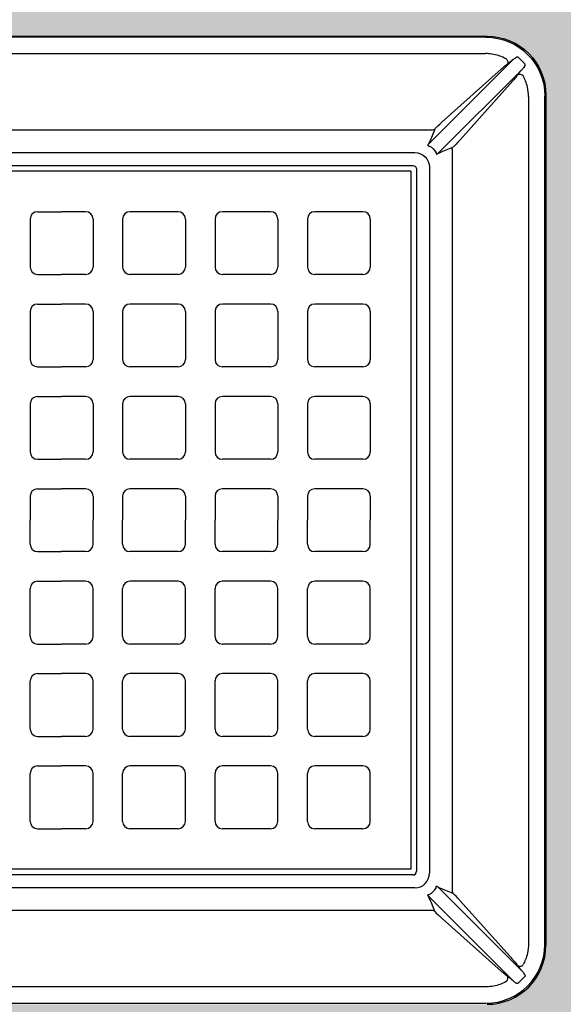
# Model space of a CAD drawing. Header units: feet. Extents: x 18870 to 19332, y 13872 to 14074.
# Tile 26 of 35: x 19274.68 to 19276.97, y 14005.39 to 14009.55. Entities that reach past the tile are written whole.
import ezdxf

# ---------------------------------------------------------------- set-up
doc = ezdxf.new("R2010")
doc.units = ezdxf.units.FT
doc.header["$MEASUREMENT"] = 0
doc.layers.add('D-HATCH-PATT', color=247, linetype='Continuous')
doc.layers.add('DETAIL', color=5, linetype='Continuous')

msp = doc.modelspace()

# ---------------------------------------------------------------- hatches: boundary and pattern name
at = {"layer": 'D-HATCH-PATT', "linetype": 'Continuous'}
h = msp.add_hatch(dxfattribs=at)
h.set_pattern_fill('AR-CONC', color=256, scale=0.0375)
h.set_pattern_definition([(50, (18850.30382, 13983.98011), (0.26897257, -0.02353205), [0.028125, -0.309375]), (355, (18850.30382, 13983.9801), (-0.05203175, 0.28207205), [0.0225, -0.2475]), (100.451444, (18850.32623, 13983.97815), (0.21694082, 0.25854), [0.02390257, -0.2629283]), (46.1842, (18850.3038, 13984.0551), (0.4002155, -0.06206973), [0.0421875, -0.4640625]), (96.63564, (18850.33717, 13984.04994), (0.35049823, 0.36529448), [0.03585388, -0.39439266]), (351.18416, (18850.3038, 13984.0551), (0.35049823, 0.36529448), [0.03375, -0.37125]), (21, (18850.34132, 13984.03636), (0.22384014, -0.15098208), [0.028125, -0.309375]), (326, (18850.34132, 13984.03636), (0.09124325, 0.27193127), [0.0225, -0.2475]), (71.451445, (18850.35997, 13984.02378), (0.31508339, 0.12094918), [0.02390257, -0.2629283]), (37.5, (18850.30382, 13983.98011), (0.004559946, 0.124835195), [0, -0.2445, 0, -0.25125, 0, -0.2484375]), (7.5, (18850.30382, 13983.98011), (0.098651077, 0.14790439), [0, -0.14325, 0, -0.238875, 0, -0.0946875]), (327.5, (18850.22019, 13983.98011), (0.200183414, -0.008458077), [0, -0.09375, 0, -0.2925, 0, -0.388125]), (317.5, (18850.18269, 13983.98011), (0.21869481, 0.03753937), [0, -0.121875, 0, -0.19425, 0, -0.275625])])
edge = h.paths.add_edge_path(flags=16)
edge.add_line((19272.80654, 14005.63561), (19272.80654, 14009.23126))
edge.add_arc((19273.0552, 14009.23165), 0.24866, 89.9102, 180.0898, ccw=False)
edge.add_line((19273.05559, 14009.48031), (19276.65124, 14009.48031))
edge.add_arc((19276.65163, 14009.23165), 0.24866, -0.08979, 90.08979, ccw=False)
edge.add_line((19276.90029, 14009.23126), (19276.90029, 14005.63561))
edge.add_arc((19276.65163, 14005.63522), 0.24866, -90.0898, 0.0898, ccw=False)
edge.add_line((19276.65124, 14005.38656), (19273.05559, 14005.38656))
edge.add_arc((19273.0552, 14005.63522), 0.24866, 179.9102, 270.0898, ccw=False)
h.paths.add_polyline_path([(19279.60114, 14012.18122), (19270.11013, 14012.18122), (19270.11013, 14002.68122), (19279.60114, 14002.68122)])

# ---------------------------------------------------------------- linework, layer by layer
at = {"layer": 'D-HATCH-PATT', "color": 247}
for p, q in [((19276.3292, 14008.90922), (19273.37763, 14008.90922)), ((19276.3292, 14008.90922), (19276.3292, 14005.95765)), ((19276.3292, 14005.95765), (19273.37763, 14005.95765))]:
    msp.add_line(p, q, dxfattribs=at)
at = {"layer": 'D-HATCH-PATT'}
for p, q in [((19274.75185, 14008.73812), (19274.85342, 14008.73812)), ((19274.95498, 14008.73812), (19274.85342, 14008.73812)), ((19275.3456, 14008.73812), (19275.14248, 14008.73812)), ((19275.73623, 14008.73812), (19275.5331, 14008.73812)), ((19276.12685, 14008.73812), (19275.92373, 14008.73812)), ((19274.7206, 14008.70687), (19274.7206, 14008.50375)), ((19274.98623, 14008.70687), (19274.98623, 14008.50375)), ((19275.11123, 14008.70687), (19275.11123, 14008.50375)), ((19275.37685, 14008.70687), (19275.37685, 14008.50375)), ((19275.50185, 14008.70687), (19275.50185, 14008.50375)), ((19275.76748, 14008.70687), (19275.76748, 14008.50375)), ((19275.89248, 14008.70687), (19275.89248, 14008.50375)), ((19276.1581, 14008.70687), (19276.1581, 14008.50375)), ((19274.75185, 14008.4725), (19274.85342, 14008.4725)), ((19274.95498, 14008.4725), (19274.85342, 14008.4725)), ((19275.3456, 14008.4725), (19275.14248, 14008.4725)), ((19275.73623, 14008.4725), (19275.5331, 14008.4725)), ((19276.12685, 14008.4725), (19275.92373, 14008.4725)), ((19274.75185, 14008.3475), (19274.85342, 14008.3475)), ((19274.95498, 14008.3475), (19274.85342, 14008.3475)), ((19275.3456, 14008.3475), (19275.14248, 14008.3475)), ((19275.73623, 14008.3475), (19275.5331, 14008.3475)), ((19276.12685, 14008.3475), (19275.92373, 14008.3475)), ((19274.7206, 14008.31625), (19274.7206, 14008.11312)), ((19274.98623, 14008.31625), (19274.98623, 14008.11312)), ((19275.11123, 14008.31625), (19275.11123, 14008.11312)), ((19275.37685, 14008.31625), (19275.37685, 14008.11312)), ((19275.50185, 14008.31625), (19275.50185, 14008.11312)), ((19275.76748, 14008.31625), (19275.76748, 14008.11312)), ((19275.89248, 14008.31625), (19275.89248, 14008.11312)), ((19276.1581, 14008.31625), (19276.1581, 14008.11312)), ((19274.75185, 14008.08187), (19274.85342, 14008.08187)), ((19274.95498, 14008.08187), (19274.85342, 14008.08187)), ((19275.3456, 14008.08187), (19275.14248, 14008.08187)), ((19275.73623, 14008.08187), (19275.5331, 14008.08187)), ((19276.12685, 14008.08187), (19275.92373, 14008.08187)), ((19274.75185, 14007.95687), (19274.85342, 14007.95687)), ((19274.95498, 14007.95687), (19274.85342, 14007.95687)), ((19275.3456, 14007.95687), (19275.14248, 14007.95687)), ((19275.73623, 14007.95687), (19275.5331, 14007.95687)), ((19276.12685, 14007.95687), (19275.92373, 14007.95687)), ((19274.7206, 14007.92562), (19274.7206, 14007.7225)), ((19274.98623, 14007.92562), (19274.98623, 14007.7225)), ((19275.11123, 14007.92562), (19275.11123, 14007.7225)), ((19275.37685, 14007.92562), (19275.37685, 14007.7225)), ((19275.50185, 14007.92562), (19275.50185, 14007.7225)), ((19275.76748, 14007.92562), (19275.76748, 14007.7225)), ((19275.89248, 14007.92562), (19275.89248, 14007.7225)), ((19276.1581, 14007.92562), (19276.1581, 14007.7225)), ((19274.75185, 14007.69125), (19274.85342, 14007.69125)), ((19274.95498, 14007.69125), (19274.85342, 14007.69125)), ((19275.3456, 14007.69125), (19275.14248, 14007.69125)), ((19275.73623, 14007.69125), (19275.5331, 14007.69125)), ((19276.12685, 14007.69125), (19275.92373, 14007.69125)), ((19274.7206, 14007.535), (19274.7206, 14007.43344)), ((19274.75185, 14007.56625), (19274.85342, 14007.56625)), ((19274.95498, 14007.56625), (19274.85342, 14007.56625)), ((19274.98623, 14007.535), (19274.98623, 14007.43344)), ((19275.11123, 14007.535), (19275.11123, 14007.43344)), ((19275.3456, 14007.56625), (19275.14248, 14007.56625)), ((19275.37685, 14007.535), (19275.37685, 14007.43344)), ((19275.50185, 14007.535), (19275.50185, 14007.43344)), ((19275.73623, 14007.56625), (19275.5331, 14007.56625)), ((19275.76748, 14007.535), (19275.76748, 14007.43344)), ((19275.89248, 14007.535), (19275.89248, 14007.43344)), ((19276.12685, 14007.56625), (19275.92373, 14007.56625)), ((19276.1581, 14007.535), (19276.1581, 14007.43344)), ((19274.7206, 14007.33187), (19274.7206, 14007.43344)), ((19274.98623, 14007.33187), (19274.98623, 14007.43344)), ((19275.11123, 14007.33187), (19275.11123, 14007.43344)), ((19275.37685, 14007.33187), (19275.37685, 14007.43344)), ((19275.50185, 14007.33187), (19275.50185, 14007.43344)), ((19275.76748, 14007.33187), (19275.76748, 14007.43344)), ((19275.89248, 14007.33187), (19275.89248, 14007.43344)), ((19276.1581, 14007.33187), (19276.1581, 14007.43344)), ((19274.75185, 14007.30062), (19274.85342, 14007.30062)), ((19274.95498, 14007.30062), (19274.85342, 14007.30062)), ((19275.3456, 14007.30062), (19275.14248, 14007.30062)), ((19275.73623, 14007.30062), (19275.5331, 14007.30062)), ((19276.12685, 14007.30062), (19275.92373, 14007.30062)), ((19274.75185, 14007.17562), (19274.85342, 14007.17562)), ((19274.95498, 14007.17562), (19274.85342, 14007.17562)), ((19275.3456, 14007.17562), (19275.14248, 14007.17562)), ((19275.73623, 14007.17562), (19275.5331, 14007.17562)), ((19276.12685, 14007.17562), (19275.92373, 14007.17562)), ((19274.7206, 14006.94125), (19274.7206, 14007.14437)), ((19274.98623, 14006.94125), (19274.98623, 14007.14437)), ((19275.11123, 14006.94125), (19275.11123, 14007.14437)), ((19275.37685, 14006.94125), (19275.37685, 14007.14437)), ((19275.50185, 14006.94125), (19275.50185, 14007.14437)), ((19275.76748, 14006.94125), (19275.76748, 14007.14437)), ((19275.89248, 14006.94125), (19275.89248, 14007.14437)), ((19276.1581, 14006.94125), (19276.1581, 14007.14437)), ((19274.75185, 14006.91), (19274.85342, 14006.91)), ((19274.95498, 14006.91), (19274.85342, 14006.91)), ((19275.3456, 14006.91), (19275.14248, 14006.91)), ((19275.73623, 14006.91), (19275.5331, 14006.91)), ((19276.12685, 14006.91), (19275.92373, 14006.91)), ((19274.75185, 14006.785), (19274.85342, 14006.785)), ((19274.95498, 14006.785), (19274.85342, 14006.785)), ((19275.3456, 14006.785), (19275.14248, 14006.785)), ((19275.73623, 14006.785), (19275.5331, 14006.785)), ((19276.12685, 14006.785), (19275.92373, 14006.785)), ((19274.7206, 14006.55062), (19274.7206, 14006.75375)), ((19274.98623, 14006.55062), (19274.98623, 14006.75375)), ((19275.11123, 14006.55062), (19275.11123, 14006.75375)), ((19275.37685, 14006.55062), (19275.37685, 14006.75375)), ((19275.50185, 14006.55062), (19275.50185, 14006.75375)), ((19275.76748, 14006.55062), (19275.76748, 14006.75375)), ((19275.89248, 14006.55062), (19275.89248, 14006.75375)), ((19276.1581, 14006.55062), (19276.1581, 14006.75375)), ((19274.75185, 14006.51937), (19274.85342, 14006.51937)), ((19274.95498, 14006.51937), (19274.85342, 14006.51937)), ((19275.3456, 14006.51937), (19275.14248, 14006.51937)), ((19275.73623, 14006.51937), (19275.5331, 14006.51937)), ((19276.12685, 14006.51937), (19275.92373, 14006.51937)), ((19274.7206, 14006.16), (19274.7206, 14006.36312)), ((19274.75185, 14006.39437), (19274.85342, 14006.39437)), ((19274.95498, 14006.39437), (19274.85342, 14006.39437)), ((19274.98623, 14006.16), (19274.98623, 14006.36312)), ((19275.11123, 14006.16), (19275.11123, 14006.36312)), ((19275.3456, 14006.39437), (19275.14248, 14006.39437)), ((19275.37685, 14006.16), (19275.37685, 14006.36312)), ((19275.50185, 14006.16), (19275.50185, 14006.36312)), ((19275.73623, 14006.39437), (19275.5331, 14006.39437)), ((19275.76748, 14006.16), (19275.76748, 14006.36312)), ((19275.89248, 14006.16), (19275.89248, 14006.36312)), ((19276.12685, 14006.39437), (19275.92373, 14006.39437)), ((19276.1581, 14006.16), (19276.1581, 14006.36312)), ((19274.75185, 14006.12875), (19274.85342, 14006.12875)), ((19274.95498, 14006.12875), (19274.85342, 14006.12875)), ((19275.3456, 14006.12875), (19275.14248, 14006.12875)), ((19275.73623, 14006.12875), (19275.5331, 14006.12875)), ((19276.12685, 14006.12875), (19275.92373, 14006.12875))]:
    msp.add_line(p, q, dxfattribs=at)
for centre, start, end in [((19274.75185, 14008.70687), 90, 180), ((19274.95498, 14008.70687), 0, 90), ((19275.14248, 14008.70687), 90, 180), ((19275.3456, 14008.70687), 0, 90), ((19275.5331, 14008.70687), 90, 180), ((19275.73623, 14008.70687), 0, 90), ((19275.92373, 14008.70687), 90, 180), ((19276.12685, 14008.70687), 0, 90), ((19274.75185, 14008.50375), 180, 270), ((19274.95498, 14008.50375), 270, 0), ((19275.14248, 14008.50375), 180, 270), ((19275.3456, 14008.50375), 270, 0), ((19275.5331, 14008.50375), 180, 270), ((19275.73623, 14008.50375), 270, 0), ((19275.92373, 14008.50375), 180, 270), ((19276.12685, 14008.50375), 270, 0), ((19274.75185, 14008.31625), 90, 180), ((19274.95498, 14008.31625), 0, 90), ((19275.14248, 14008.31625), 90, 180), ((19275.3456, 14008.31625), 0, 90), ((19275.5331, 14008.31625), 90, 180), ((19275.73623, 14008.31625), 0, 90), ((19275.92373, 14008.31625), 90, 180), ((19276.12685, 14008.31625), 0, 90), ((19274.75185, 14008.11312), 180, 270), ((19274.95498, 14008.11312), 270, 0), ((19275.14248, 14008.11312), 180, 270), ((19275.3456, 14008.11312), 270, 0), ((19275.5331, 14008.11312), 180, 270), ((19275.73623, 14008.11312), 270, 0), ((19275.92373, 14008.11312), 180, 270), ((19276.12685, 14008.11312), 270, 0), ((19274.75185, 14007.92562), 90, 180), ((19274.95498, 14007.92562), 0, 90), ((19275.14248, 14007.92562), 90, 180), ((19275.3456, 14007.92562), 0, 90), ((19275.5331, 14007.92562), 90, 180), ((19275.73623, 14007.92562), 0, 90), ((19275.92373, 14007.92562), 90, 180), ((19276.12685, 14007.92562), 0, 90), ((19274.75185, 14007.7225), 180, 270), ((19274.95498, 14007.7225), 270, 0), ((19275.14248, 14007.7225), 180, 270), ((19275.3456, 14007.7225), 270, 0), ((19275.5331, 14007.7225), 180, 270), ((19275.73623, 14007.7225), 270, 0), ((19275.92373, 14007.7225), 180, 270), ((19276.12685, 14007.7225), 270, 0), ((19274.75185, 14007.535), 90, 180), ((19274.95498, 14007.535), 0, 90), ((19275.14248, 14007.535), 90, 180), ((19275.3456, 14007.535), 0, 90), ((19275.5331, 14007.535), 90, 180), ((19275.73623, 14007.535), 0, 90), ((19275.92373, 14007.535), 90, 180), ((19276.12685, 14007.535), 0, 90), ((19274.75185, 14007.33187), 180, 270), ((19274.95498, 14007.33187), 270, 0), ((19275.14248, 14007.33187), 180, 270), ((19275.3456, 14007.33187), 270, 0), ((19275.5331, 14007.33187), 180, 270), ((19275.73623, 14007.33187), 270, 0), ((19275.92373, 14007.33187), 180, 270), ((19276.12685, 14007.33187), 270, 0), ((19274.75185, 14007.14437), 90, 180), ((19274.95498, 14007.14437), 0, 90), ((19275.14248, 14007.14437), 90, 180), ((19275.3456, 14007.14437), 0, 90), ((19275.5331, 14007.14437), 90, 180), ((19275.73623, 14007.14437), 0, 90), ((19275.92373, 14007.14437), 90, 180), ((19276.12685, 14007.14437), 0, 90), ((19274.75185, 14006.94125), 180, 270), ((19274.95498, 14006.94125), 270, 0), ((19275.14248, 14006.94125), 180, 270), ((19275.3456, 14006.94125), 270, 0), ((19275.5331, 14006.94125), 180, 270), ((19275.73623, 14006.94125), 270, 0), ((19275.92373, 14006.94125), 180, 270), ((19276.12685, 14006.94125), 270, 0), ((19274.75185, 14006.75375), 90, 180), ((19274.95498, 14006.75375), 0, 90), ((19275.14248, 14006.75375), 90, 180), ((19275.3456, 14006.75375), 0, 90), ((19275.5331, 14006.75375), 90, 180), ((19275.73623, 14006.75375), 0, 90), ((19275.92373, 14006.75375), 90, 180), ((19276.12685, 14006.75375), 0, 90), ((19274.75185, 14006.55062), 180, 270), ((19274.95498, 14006.55062), 270, 0), ((19275.14248, 14006.55062), 180, 270), ((19275.3456, 14006.55062), 270, 0), ((19275.5331, 14006.55062), 180, 270), ((19275.73623, 14006.55062), 270, 0), ((19275.92373, 14006.55062), 180, 270), ((19276.12685, 14006.55062), 270, 0), ((19274.75185, 14006.36312), 90, 180), ((19274.95498, 14006.36312), 0, 90), ((19275.14248, 14006.36312), 90, 180), ((19275.3456, 14006.36312), 0, 90), ((19275.5331, 14006.36312), 90, 180), ((19275.73623, 14006.36312), 0, 90), ((19275.92373, 14006.36312), 90, 180), ((19276.12685, 14006.36312), 0, 90), ((19274.75185, 14006.16), 180, 270), ((19274.95498, 14006.16), 270, 0), ((19275.14248, 14006.16), 180, 270), ((19275.3456, 14006.16), 270, 0), ((19275.5331, 14006.16), 180, 270), ((19275.73623, 14006.16), 270, 0), ((19275.92373, 14006.16), 180, 270), ((19276.12685, 14006.16), 270, 0)]:
    msp.add_arc(centre, 0.03125, start, end, dxfattribs=at)
at = {"layer": 'DETAIL'}
for p, q in [((19273.05559, 14009.48031), (19276.65124, 14009.48031)), ((19276.6469, 14009.47597), (19273.05993, 14009.47597)), ((19273.06242, 14009.4066), (19276.64441, 14009.4066)), ((19276.40373, 14009.0233), (19276.76134, 14009.38091)), ((19276.80089, 14009.34136), (19276.44328, 14008.98375)), ((19276.71119, 14009.34018), (19276.46217, 14009.11778)), ((19276.53776, 14009.04219), (19276.76016, 14009.29121)), ((19276.82658, 14009.22443), (19276.82658, 14005.64245)), ((19276.89595, 14005.63995), (19276.89595, 14009.22692)), ((19276.90029, 14009.23126), (19276.90029, 14005.63561)), ((19273.28647, 14009.08347), (19276.42036, 14009.08347)), ((19276.43074, 14009.08731), (19276.41619, 14009.05156)), ((19273.36062, 14008.98812), (19276.34621, 14008.98812)), ((19276.47154, 14008.99621), (19276.50729, 14009.01076)), ((19276.50345, 14009.00038), (19276.50345, 14005.86649)), ((19273.36898, 14008.93344), (19276.33785, 14008.93344)), ((19276.35342, 14008.91787), (19276.35342, 14005.949)), ((19276.4081, 14008.92623), (19276.4081, 14005.94064)), ((19276.33785, 14005.93344), (19273.36898, 14005.93344)), ((19276.34621, 14005.87875), (19273.36062, 14005.87875)), ((19276.80089, 14005.52551), (19276.44328, 14005.88313)), ((19276.47154, 14005.87067), (19276.50729, 14005.85611)), ((19276.40373, 14005.84358), (19276.76134, 14005.48596)), ((19276.53776, 14005.82469), (19276.76016, 14005.57566)), ((19276.42036, 14005.78341), (19273.28647, 14005.78341)), ((19276.43074, 14005.77956), (19276.41619, 14005.81531)), ((19276.71119, 14005.52669), (19276.46217, 14005.74909)), ((19276.64441, 14005.46027), (19273.06242, 14005.46027)), ((19273.05993, 14005.3909), (19276.6469, 14005.3909))]:
    msp.add_line(p, q, dxfattribs=at)
at = {"layer": 'DETAIL', "extrusion": (0, 0, -1)}
for centre, major_axis, ratio, start_param, end_param in [((19276.64524, 14009.22526), (0.17779, 0.17779), 0.9943065, 5.5015852, 7.0647854), ((19276.64934, 14009.22936), (0.17812, 0.17812), 0.9924325, 5.5015852, 7.0647854), ((19276.72505, 14009.37178), (0.00873, -0.01296), 0.8973789, 4.2764962, 6.1317631), ((19276.76394, 14009.3725), (0.01854, 0.01854), 0.2979733, 5.2242481, 5.6723805), ((19276.79176, 14009.30507), (-0.01296, 0.00873), 0.8973789, 0.1514223, 2.0066891), ((19276.79248, 14009.34396), (0.01854, 0.01854), 0.2979733, 0.6108048, 1.0589372), ((19276.42036, 14009.09894), (0.01447, -0.00589), 0.9886823, 0.4596913, 1.188119), ((19276.46583, 14009.11826), (-0.0351, -0.03121), 0.0443259, 0.0898137, 1.203718), ((19276.26824, 14008.82624), (0.15614, 0.26136), 0.0806961, 0.4852188, 0.6698913), ((19276.53824, 14009.04585), (-0.03121, -0.0351), 0.0443259, 5.0794673, 6.1933716), ((19276.34499, 14008.92501), (0.04506, 0.04506), 0.9808148, 5.5074723, 7.0588983), ((19276.35605, 14008.93607), (0.0677, 0.0677), 0.8160315, 6.021854, 6.5445166), ((19276.24622, 14008.84826), (0.26136, 0.15614), 0.0806961, 5.613294, 5.7979665), ((19276.51892, 14009.00038), (-0.00589, 0.01447), 0.9886823, 5.0950663, 5.823494), ((19276.33773, 14008.91775), (0.01113, 0.01113), 0.9924325, 5.5015852, 7.0647854)]:
    msp.add_ellipse(centre, major_axis=major_axis, ratio=ratio, start_param=start_param, end_param=end_param, dxfattribs=at)
at = {"layer": 'DETAIL'}
for centre, major_axis, ratio, start_param, end_param in [((19276.33773, 14005.94912), (0.01113, -0.01113), 0.9924325, 5.5015852, 7.0647854), ((19276.34499, 14005.94186), (0.04506, -0.04506), 0.9808148, 5.5074723, 7.0588983), ((19276.35605, 14005.93081), (0.0677, -0.0677), 0.8160315, 6.021854, 6.5445166), ((19276.24622, 14006.01862), (0.26136, -0.15614), 0.0806961, 5.613294, 5.7979665), ((19276.51892, 14005.86649), (-0.00589, -0.01447), 0.9886823, 5.0950663, 5.823494), ((19276.26824, 14006.04063), (0.15614, -0.26136), 0.0806961, 0.4852188, 0.6698913), ((19276.53824, 14005.82102), (-0.03121, 0.0351), 0.0443259, 5.0794673, 6.1933716), ((19276.42036, 14005.76793), (0.01447, 0.00589), 0.9886823, 0.4596913, 1.188119), ((19276.46583, 14005.74862), (-0.0351, 0.03121), 0.0443259, 0.0898137, 1.203718), ((19276.64524, 14005.64162), (0.17779, -0.17779), 0.9943065, 5.5015852, 7.0647854), ((19276.64934, 14005.63752), (0.17812, -0.17812), 0.9924325, 5.5015852, 7.0647854), ((19276.79176, 14005.56181), (-0.01296, -0.00873), 0.8973789, 0.1514223, 2.0066891), ((19276.72505, 14005.49509), (0.00873, 0.01296), 0.8973789, 4.2764962, 6.1317631), ((19276.79248, 14005.52291), (0.01854, -0.01854), 0.2979733, 0.6108048, 1.0589372), ((19276.76394, 14005.49437), (0.01854, -0.01854), 0.2979733, 5.2242481, 5.6723805)]:
    msp.add_ellipse(centre, major_axis=major_axis, ratio=ratio, start_param=start_param, end_param=end_param, dxfattribs=at)
for points, knots in [([(19276.7319, 14009.38435), (19276.72968, 14009.38556), (19276.72744, 14009.38673), (19276.71675, 14009.39199), (19276.70807, 14009.39546), (19276.68145, 14009.40378), (19276.66279, 14009.4066), (19276.64441, 14009.4066)], [-2.1312936, -2.1312936, -2.1312936, -2.1312936, -1.9540944, -1.9540944, -1.2953098, -1.2953098, 0, 0, 0, 0]), ([(19276.76134, 14009.38091), (19276.75925, 14009.37911), (19276.75719, 14009.37735), (19276.75026, 14009.37151), (19276.74572, 14009.36783), (19276.73937, 14009.36294), (19276.73716, 14009.36132), (19276.73543, 14009.36015)], [-0.8883868, -0.8883868, -0.8883868, -0.8883868, -0.71508163, -0.71508163, -0.28750113, -0.28750113, 0, 0, 0, 0]), ([(19276.7682, 14009.3864), (19276.76683, 14009.38542), (19276.76548, 14009.38441), (19276.76319, 14009.38256), (19276.76223, 14009.38174), (19276.76134, 14009.38091)], [-0.26890223, -0.26890223, -0.26890223, -0.26890223, -0.11928666, -0.11928666, 0, 0, 0, 0]), ([(19276.78272, 14009.39129), (19276.78237, 14009.39166), (19276.78188, 14009.39189), (19276.78041, 14009.39211), (19276.77933, 14009.39195), (19276.77746, 14009.39143), (19276.77671, 14009.39116), (19276.77596, 14009.39086)], [-0.31550212, -0.31550212, -0.31550212, -0.31550212, -0.22194952, -0.22194952, -0.0853652, -0.0853652, 0, 0, 0, 0]), ([(19276.81127, 14009.36274), (19276.80735, 14009.36655), (19276.80347, 14009.37039), (19276.79393, 14009.37988), (19276.7883, 14009.38556), (19276.78272, 14009.39129)], [-0.82034667, -0.82034667, -0.82034667, -0.82034667, -0.48749243, -0.48749243, 0, 0, 0, 0]), ([(19276.81084, 14009.35598), (19276.81125, 14009.35699), (19276.81159, 14009.358), (19276.81212, 14009.36044), (19276.81209, 14009.36178), (19276.81139, 14009.36262), (19276.81133, 14009.36268), (19276.81127, 14009.36274)], [-0.55855213, -0.55855213, -0.55855213, -0.55855213, -0.44328661, -0.44328661, -0.25886179, -0.25886179, -0.24305001, -0.24305001, -0.24305001, -0.24305001]), ([(19276.73543, 14009.36015), (19276.73394, 14009.35915), (19276.73189, 14009.35761), (19276.72748, 14009.35413), (19276.72518, 14009.35225), (19276.7216, 14009.34924), (19276.72041, 14009.34823), (19276.71658, 14009.34494), (19276.71385, 14009.34256), (19276.71119, 14009.34018)], [-0.77870531, -0.77870531, -0.77870531, -0.77870531, -0.53001162, -0.53001162, -0.31883015, -0.31883015, -0.21749033, -0.21749033, 0, 0, 0, 0]), ([(19276.78013, 14009.31545), (19276.78066, 14009.31624), (19276.78129, 14009.31713), (19276.7844, 14009.3214), (19276.78774, 14009.32566), (19276.79452, 14009.3339), (19276.79765, 14009.3376), (19276.80089, 14009.34136)], [-0.88822233, -0.88822233, -0.88822233, -0.88822233, -0.75668589, -0.75668589, -0.3120063, -0.3120063, 0, 0, 0, 0]), ([(19276.80089, 14009.34136), (19276.80182, 14009.34236), (19276.80275, 14009.34346), (19276.80459, 14009.34577), (19276.8055, 14009.34699), (19276.80638, 14009.34822)], [-0.26850183, -0.26850183, -0.26850183, -0.26850183, -0.13425091, -0.13425091, 0, 0, 0, 0]), ([(19276.76016, 14009.29121), (19276.76127, 14009.29246), (19276.76239, 14009.29372), (19276.76584, 14009.29766), (19276.76812, 14009.3003), (19276.77282, 14009.3059), (19276.77514, 14009.30877), (19276.77829, 14009.31285), (19276.77937, 14009.31432), (19276.78013, 14009.31545)], [-0.77875502, -0.77875502, -0.77875502, -0.77875502, -0.67691849, -0.67691849, -0.45870218, -0.45870218, -0.18932775, -0.18932775, 0, 0, 0, 0]), ([(19276.82658, 14009.22443), (19276.82658, 14009.23779), (19276.82511, 14009.25128), (19276.82011, 14009.27368), (19276.81732, 14009.28275), (19276.81113, 14009.29848), (19276.80794, 14009.3053), (19276.80433, 14009.31192)], [-6.6887672, -6.6887672, -6.6887672, -6.6887672, -5.7475745, -5.7475745, -5.0855437, -5.0855437, -4.557026, -4.557026, -4.557026, -4.557026]), ([(19276.46217, 14009.11778), (19276.46044, 14009.11624), (19276.45871, 14009.11469), (19276.4553, 14009.11159), (19276.4536, 14009.11004), (19276.45194, 14009.10851)], [-0.28231765, -0.28231765, -0.28231765, -0.28231765, -0.14115883, -0.14115883, 0, 0, 0, 0]), ([(19276.52849, 14009.03196), (19276.53002, 14009.03362), (19276.53157, 14009.03532), (19276.53467, 14009.03874), (19276.53622, 14009.04046), (19276.53776, 14009.04219)], [-0.28231765, -0.28231765, -0.28231765, -0.28231765, -0.14115883, -0.14115883, 0, 0, 0, 0]), ([(19276.40373, 14009.0233), (19276.40327, 14009.0228), (19276.40284, 14009.0223), (19276.40178, 14009.02091), (19276.40128, 14009.02005), (19276.40088, 14009.01858), (19276.40094, 14009.01797), (19276.40163, 14009.01696), (19276.40225, 14009.01658), (19276.40376, 14009.01607), (19276.40458, 14009.01591), (19276.40601, 14009.01577), (19276.40659, 14009.01574), (19276.40717, 14009.01574)], [-0.79387075, -0.79387075, -0.79387075, -0.79387075, -0.69930294, -0.69930294, -0.52354781, -0.52354781, -0.36892893, -0.36892893, -0.21415399, -0.21415399, -0.08236692, -0.08236692, 0, 0, 0, 0]), ([(19276.43572, 14008.98719), (19276.43572, 14008.98632), (19276.43579, 14008.98546), (19276.43607, 14008.98362), (19276.43635, 14008.98268), (19276.43723, 14008.98131), (19276.43785, 14008.98096), (19276.43941, 14008.98102), (19276.44035, 14008.98147), (19276.44198, 14008.98261), (19276.44263, 14008.98315), (19276.44328, 14008.98375)], [-0.79369553, -0.79369553, -0.79369553, -0.79369553, -0.66961542, -0.66961542, -0.5021733, -0.5021733, -0.32009648, -0.32009648, -0.12311403, -0.12311403, 0, 0, 0, 0]), ([(19276.43572, 14005.87968), (19276.43572, 14005.88056), (19276.43579, 14005.88142), (19276.43607, 14005.88325), (19276.43635, 14005.88419), (19276.43723, 14005.88556), (19276.43785, 14005.88591), (19276.43941, 14005.88586), (19276.44035, 14005.88541), (19276.44198, 14005.88426), (19276.44263, 14005.88373), (19276.44328, 14005.88313)], [-0.79369553, -0.79369553, -0.79369553, -0.79369553, -0.66961542, -0.66961542, -0.5021733, -0.5021733, -0.32009648, -0.32009648, -0.12311403, -0.12311403, 0, 0, 0, 0]), ([(19276.40373, 14005.84358), (19276.40327, 14005.84408), (19276.40284, 14005.84457), (19276.40178, 14005.84597), (19276.40128, 14005.84683), (19276.40088, 14005.84829), (19276.40094, 14005.8489), (19276.40163, 14005.84991), (19276.40225, 14005.8503), (19276.40376, 14005.85081), (19276.40458, 14005.85096), (19276.40601, 14005.8511), (19276.40659, 14005.85113), (19276.40717, 14005.85114)], [-0.79387075, -0.79387075, -0.79387075, -0.79387075, -0.69930294, -0.69930294, -0.52354781, -0.52354781, -0.36892893, -0.36892893, -0.21415399, -0.21415399, -0.08236692, -0.08236692, 0, 0, 0, 0]), ([(19276.52849, 14005.83491), (19276.53002, 14005.83325), (19276.53157, 14005.83156), (19276.53467, 14005.82814), (19276.53622, 14005.82641), (19276.53776, 14005.82469)], [-0.28231765, -0.28231765, -0.28231765, -0.28231765, -0.14115883, -0.14115883, 0, 0, 0, 0]), ([(19276.46217, 14005.74909), (19276.46044, 14005.75063), (19276.45871, 14005.75219), (19276.4553, 14005.75529), (19276.4536, 14005.75683), (19276.45194, 14005.75836)], [-0.28231765, -0.28231765, -0.28231765, -0.28231765, -0.14115883, -0.14115883, 0, 0, 0, 0]), ([(19276.82658, 14005.64245), (19276.82658, 14005.62909), (19276.82511, 14005.61559), (19276.82011, 14005.59319), (19276.81732, 14005.58412), (19276.81113, 14005.56839), (19276.80794, 14005.56157), (19276.80433, 14005.55495)], [-6.6887672, -6.6887672, -6.6887672, -6.6887672, -5.7475745, -5.7475745, -5.0855437, -5.0855437, -4.557026, -4.557026, -4.557026, -4.557026]), ([(19276.76016, 14005.57566), (19276.76127, 14005.57441), (19276.76239, 14005.57316), (19276.76584, 14005.56921), (19276.76812, 14005.56657), (19276.77282, 14005.56097), (19276.77514, 14005.5581), (19276.77829, 14005.55402), (19276.77937, 14005.55256), (19276.78013, 14005.55142)], [-0.77875502, -0.77875502, -0.77875502, -0.77875502, -0.67691849, -0.67691849, -0.45870218, -0.45870218, -0.18932775, -0.18932775, 0, 0, 0, 0]), ([(19276.78013, 14005.55142), (19276.78066, 14005.55063), (19276.78129, 14005.54974), (19276.7844, 14005.54547), (19276.78774, 14005.54122), (19276.79452, 14005.53297), (19276.79765, 14005.52927), (19276.80089, 14005.52551)], [-0.88822233, -0.88822233, -0.88822233, -0.88822233, -0.75668589, -0.75668589, -0.3120063, -0.3120063, 0, 0, 0, 0]), ([(19276.73543, 14005.50672), (19276.73394, 14005.50773), (19276.73189, 14005.50926), (19276.72748, 14005.51274), (19276.72518, 14005.51463), (19276.7216, 14005.51763), (19276.72041, 14005.51864), (19276.71658, 14005.52193), (19276.71385, 14005.52432), (19276.71119, 14005.52669)], [-0.77870531, -0.77870531, -0.77870531, -0.77870531, -0.53001162, -0.53001162, -0.31883015, -0.31883015, -0.21749033, -0.21749033, 0, 0, 0, 0]), ([(19276.76134, 14005.48596), (19276.75925, 14005.48776), (19276.75719, 14005.48952), (19276.75026, 14005.49536), (19276.74572, 14005.49904), (19276.73937, 14005.50394), (19276.73716, 14005.50556), (19276.73543, 14005.50672)], [-0.8883868, -0.8883868, -0.8883868, -0.8883868, -0.71508163, -0.71508163, -0.28750113, -0.28750113, 0, 0, 0, 0]), ([(19276.81127, 14005.50413), (19276.80735, 14005.50033), (19276.80347, 14005.49649), (19276.79393, 14005.48699), (19276.7883, 14005.48132), (19276.78272, 14005.47559)], [-0.82034667, -0.82034667, -0.82034667, -0.82034667, -0.48749243, -0.48749243, 0, 0, 0, 0]), ([(19276.80089, 14005.52551), (19276.80182, 14005.52451), (19276.80275, 14005.52342), (19276.80459, 14005.5211), (19276.8055, 14005.51988), (19276.80638, 14005.51865)], [-0.26850183, -0.26850183, -0.26850183, -0.26850183, -0.13425091, -0.13425091, 0, 0, 0, 0]), ([(19276.81084, 14005.5109), (19276.81125, 14005.50988), (19276.81159, 14005.50887), (19276.81212, 14005.50643), (19276.81209, 14005.5051), (19276.81139, 14005.50425), (19276.81133, 14005.50419), (19276.81127, 14005.50413)], [-0.55855213, -0.55855213, -0.55855213, -0.55855213, -0.44328661, -0.44328661, -0.25886179, -0.25886179, -0.24305001, -0.24305001, -0.24305001, -0.24305001]), ([(19276.7319, 14005.48252), (19276.72968, 14005.48131), (19276.72744, 14005.48014), (19276.71675, 14005.47489), (19276.70807, 14005.47142), (19276.68145, 14005.46309), (19276.66279, 14005.46027), (19276.64441, 14005.46027)], [-2.1312936, -2.1312936, -2.1312936, -2.1312936, -1.9540944, -1.9540944, -1.2953098, -1.2953098, 0, 0, 0, 0]), ([(19276.7682, 14005.48047), (19276.76683, 14005.48145), (19276.76548, 14005.48246), (19276.76319, 14005.48431), (19276.76223, 14005.48514), (19276.76134, 14005.48596)], [-0.26890223, -0.26890223, -0.26890223, -0.26890223, -0.11928666, -0.11928666, 0, 0, 0, 0]), ([(19276.78272, 14005.47559), (19276.78237, 14005.47521), (19276.78188, 14005.47498), (19276.78041, 14005.47476), (19276.77933, 14005.47492), (19276.77746, 14005.47545), (19276.77671, 14005.47571), (19276.77596, 14005.47601)], [-0.31550212, -0.31550212, -0.31550212, -0.31550212, -0.22194952, -0.22194952, -0.0853652, -0.0853652, 0, 0, 0, 0])]:
    msp.add_open_spline(points, degree=3, knots=knots, dxfattribs=at)

doc.saveas('drawing.dxf')
